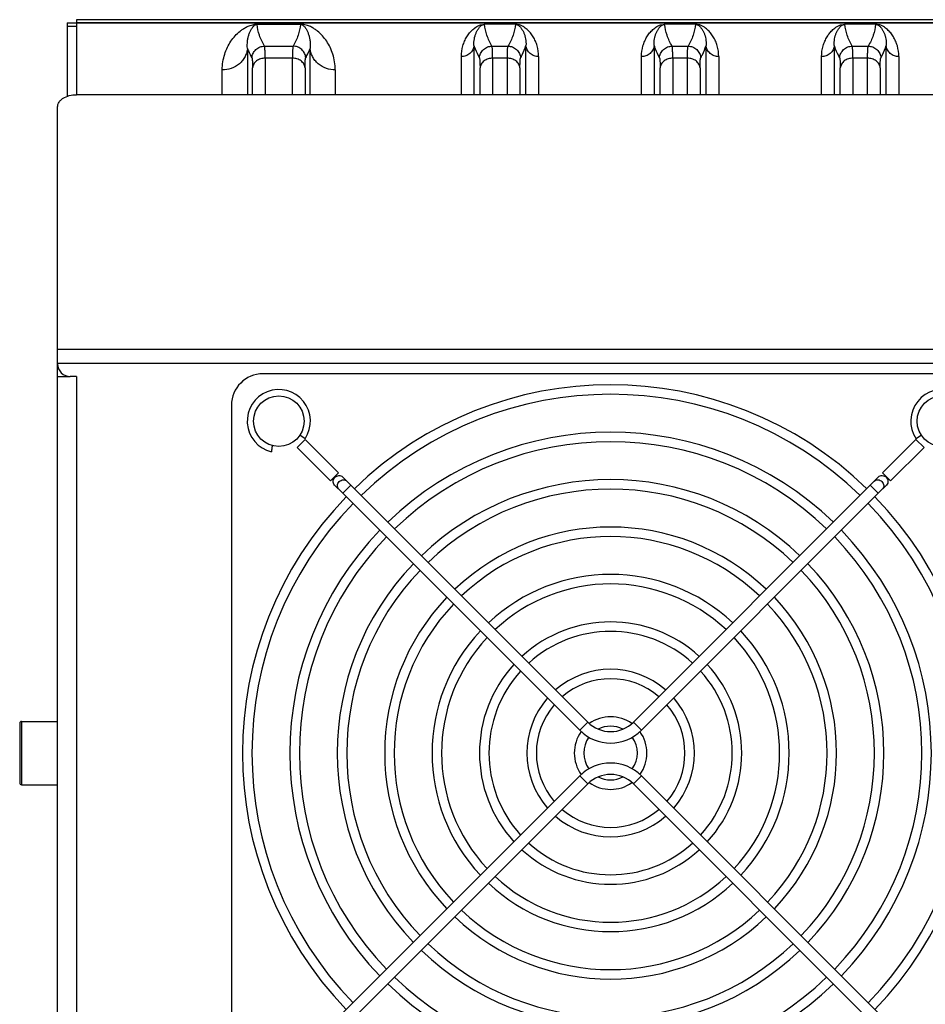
# Model space of a CAD drawing. Extents: x -849 to 1181, y 8 to 1248.
# Tile 2 of 33: x -488 to -344, y 247 to 403. Entities that reach past the tile are written whole.
import ezdxf

# ---------------------------------------------------------------- set-up
doc = ezdxf.new("R2010")
doc.units = 0
doc.header["$LTSCALE"] = 65.395
doc.layers.get('0').update_dxf_attribs({"linetype": 'CONTINUOUS'})

msp = doc.modelspace()

# ---------------------------------------------------------------- linework, layer by layer
at = {"color": 6, "linetype": 'CONTINUOUS'}
for p, q in [((-480.23, 402.03), (-480.23, 390.41)), ((-480.23, 402.03), (-478.73, 402.03)), ((-478.73, 402.53), (-478.73, 402.03)), ((-295.23, 402.53), (-478.73, 402.53)), ((-478.73, 402.02), (-478.73, 390.67)), ((-480.23, 401.53), (-478.73, 401.53)), ((-334.47, 390.67), (-478.73, 390.67)), ((-481.73, 348.13), (-481.73, 388.74)), ((-481.73, 226.97), (-481.73, 346.09)), ((-339.23, 346.53), (-449.23, 346.53)), ((-454.23, 341.53), (-454.23, 231.53)), ((-447.91, 334.17), (-448.03, 334.2)), ((-397.84, 291.41), (-435.32, 328.89)), ((-390.63, 291.41), (-353.15, 328.89)), ((-399.11, 290.14), (-436.59, 327.62)), ((-351.88, 327.62), (-389.35, 290.14)), ((-487.43, 291.53), (-481.73, 291.53)), ((-487.73, 291.23), (-487.73, 281.83)), ((-399.11, 282.93), (-436.59, 245.45)), ((-351.88, 245.45), (-389.35, 282.93)), ((-487.43, 281.53), (-481.73, 281.53)), ((-397.84, 281.65), (-435.32, 244.18)), ((-353.15, 244.18), (-390.63, 281.65))]:
    msp.add_line(p, q, dxfattribs=at)
at = {"color": 2, "linetype": 'CONTINUOUS'}
for p, q in [((-478.73, 402.03), (-478.73, 402.02)), ((-309.73, 402.03), (-478.73, 402.03)), ((-478.73, 402.02), (-308.08, 402.02)), ((-481.73, 346.09), (-481.73, 348.13)), ((-481.73, 346.09), (-479.78, 346.09)), ((-480.23, 346.09), (-480.23, 346.16)), ((-478.73, 346.09), (-479.73, 346.09)), ((-442.57, 336.26), (-443.41, 336.81)), ((-345.06, 336.81), (-345.89, 336.26)), ((-443.83, 334.86), (-442.56, 336.13)), ((-438.55, 329.58), (-443.83, 334.86)), ((-442.56, 336.13), (-437.28, 330.85)), ((-351.19, 330.85), (-345.91, 336.13)), ((-344.63, 334.86), (-349.92, 329.58)), ((-345.91, 336.13), (-344.63, 334.86)), ((-437.28, 330.85), (-438.55, 329.58)), ((-436.64, 330.21), (-435.32, 328.89)), ((-353.15, 328.89), (-351.83, 330.21)), ((-349.92, 329.58), (-351.19, 330.85)), ((-436.59, 327.62), (-437.91, 328.93)), ((-350.56, 328.93), (-351.88, 327.62))]:
    msp.add_line(p, q, dxfattribs=at)
at = {"color": 9, "linetype": 'CONTINUOUS'}
for p, q in [((-450.18, 401.82), (-450.18, 401.79)), ((-450.18, 401.82), (-443.29, 401.82)), ((-443.29, 401.79), (-443.29, 401.82)), ((-443.29, 401.79), (-450.18, 401.79)), ((-414.18, 401.81), (-414.18, 401.8)), ((-409.29, 401.81), (-414.18, 401.81)), ((-409.29, 401.8), (-414.18, 401.8)), ((-409.29, 401.81), (-409.29, 401.8)), ((-385.68, 401.81), (-385.68, 401.8)), ((-380.79, 401.81), (-385.68, 401.81)), ((-380.79, 401.8), (-385.68, 401.8)), ((-380.79, 401.81), (-380.79, 401.8)), ((-357.18, 401.81), (-357.18, 401.8)), ((-352.29, 401.81), (-357.18, 401.81)), ((-352.29, 401.8), (-357.18, 401.8)), ((-352.29, 401.81), (-352.29, 401.8)), ((-451.69, 397.97), (-451.69, 390.67)), ((-449, 398.35), (-444.47, 398.35)), ((-441.78, 390.67), (-441.78, 397.97)), ((-415.85, 398.43), (-415.85, 390.67)), ((-413, 398.35), (-410.47, 398.35)), ((-407.62, 390.67), (-407.62, 398.43)), ((-387.35, 398.43), (-387.35, 390.67)), ((-384.5, 398.35), (-381.97, 398.35)), ((-379.12, 390.67), (-379.12, 398.43)), ((-358.85, 398.43), (-358.85, 390.67)), ((-356, 398.35), (-353.47, 398.35)), ((-350.62, 390.67), (-350.62, 398.43)), ((-448.9, 396.44), (-448.9, 390.67)), ((-444.57, 396.44), (-448.9, 396.44)), ((-444.57, 390.67), (-444.57, 396.44)), ((-417.84, 390.67), (-417.84, 396.7)), ((-412.9, 396.44), (-412.9, 390.67)), ((-410.57, 396.44), (-412.9, 396.44)), ((-410.57, 390.67), (-410.57, 396.44)), ((-405.62, 396.7), (-405.62, 390.67)), ((-389.34, 390.67), (-389.34, 396.7)), ((-384.4, 396.44), (-384.4, 390.67)), ((-382.07, 396.44), (-384.4, 396.44)), ((-382.07, 390.67), (-382.07, 396.44)), ((-377.12, 396.7), (-377.12, 390.67)), ((-360.84, 390.67), (-360.84, 396.7)), ((-355.9, 396.44), (-355.9, 390.67)), ((-353.57, 396.44), (-355.9, 396.44)), ((-353.57, 390.67), (-353.57, 396.44)), ((-348.62, 396.7), (-348.62, 390.67)), ((-455.68, 390.67), (-455.68, 394.58)), ((-450.89, 390.67), (-450.89, 394.91)), ((-442.57, 394.91), (-442.57, 390.67)), ((-437.79, 394.58), (-437.79, 390.67)), ((-414.89, 390.67), (-414.89, 394.91)), ((-408.57, 394.91), (-408.57, 390.67)), ((-386.39, 390.67), (-386.39, 394.91)), ((-380.07, 394.91), (-380.07, 390.67)), ((-357.89, 390.67), (-357.89, 394.91)), ((-351.57, 394.91), (-351.57, 390.67)), ((-481.73, 350.43), (-319.23, 350.43)), ((-319.23, 348.13), (-481.73, 348.13)), ((-478.73, 346.09), (-478.73, 226.97)), ((-435.32, 328.89), (-436.59, 327.62)), ((-351.88, 327.62), (-353.15, 328.89)), ((-487.43, 291.53), (-487.43, 281.53)), ((-399.11, 290.14), (-397.84, 291.41)), ((-390.63, 291.41), (-389.35, 290.14)), ((-397.84, 281.65), (-399.11, 282.93)), ((-389.35, 282.93), (-390.63, 281.65))]:
    msp.add_line(p, q, dxfattribs=at)
at = {"color": 6, "linetype": 'CONTINUOUS'}
for centre in [(-446.73, 339.03), (-341.73, 339.03)]:
    msp.add_circle(centre, 4, dxfattribs=at)
for centre, radius, start, end in [((-479.73, 348.09), 2, 180, 270), ((-449.23, 341.53), 5, 90, 180), ((-394.23, 286.53), 58.25, 45.8853, 134.1147), ((-394.23, 286.53), 56.75, 45.9087, 134.0913), ((-394.23, 286.53), 50.75, 46.0162, 133.9838), ((-394.23, 286.53), 49.25, 46.0471, 133.9529), ((-394.23, 286.53), 43.25, 46.1924, 133.8076), ((-394.23, 286.53), 58.25, 135.8854, 224.1147), ((-394.23, 286.53), 41.75, 46.2353, 133.7647), ((-394.23, 286.53), 58.25, 315.8853, 44.1146), ((-394.23, 286.53), 56.75, 135.9088, 224.0913), ((-394.23, 286.53), 56.75, 315.9087, 44.0912), ((-394.23, 286.53), 50.75, 136.0162, 223.9838), ((-394.23, 286.53), 35.75, 46.4427, 133.5573), ((-394.23, 286.53), 50.75, 316.0162, 43.9838), ((-394.23, 286.53), 49.25, 136.0472, 223.9529), ((-394.23, 286.53), 34.25, 46.5059, 133.4941), ((-394.23, 286.53), 49.25, 316.0471, 43.9528), ((-394.23, 286.53), 43.25, 136.1924, 223.8076), ((-394.23, 286.53), 43.25, 316.1924, 43.8076), ((-394.23, 286.53), 41.75, 136.2353, 223.7647), ((-394.23, 286.53), 28.25, 46.8257, 133.1743), ((-394.23, 286.53), 41.75, 316.2353, 43.7647), ((-394.23, 286.53), 26.75, 46.9283, 133.0717), ((-394.23, 286.53), 35.75, 136.4427, 223.5573), ((-394.23, 286.53), 34.25, 136.5059, 223.4941), ((-394.23, 286.53), 34.25, 316.5059, 43.4941), ((-394.23, 286.53), 35.75, 316.4427, 43.5573), ((-394.23, 286.53), 20.75, 47.4862, 132.5138), ((-394.23, 286.53), 28.25, 136.8257, 223.1743), ((-394.23, 286.53), 19.25, 47.6798, 132.3202), ((-394.23, 286.53), 28.25, 316.8257, 43.1743), ((-394.23, 286.53), 26.75, 136.9283, 223.0717), ((-394.23, 286.53), 26.75, 316.9283, 43.0717), ((-394.23, 286.53), 20.75, 137.4862, 222.5138), ((-394.23, 286.53), 19.25, 137.6798, 222.3202), ((-394.23, 286.53), 13.25, 48.8954, 131.1046), ((-394.23, 286.53), 19.25, 317.6798, 42.3202), ((-394.23, 286.53), 20.75, 317.4862, 42.5138), ((-394.23, 286.53), 11.75, 49.3933, 130.6067), ((-394.23, 286.53), 13.25, 138.8954, 221.1046), ((-394.23, 286.53), 13.25, 318.8954, 41.1046), ((-394.23, 286.53), 11.75, 139.3933, 220.6067), ((-394.23, 286.53), 11.75, 319.3933, 40.6067), ((-487.43, 291.23), 0.3, 90, 180), ((-394.23, 295.02), 5.1, 225, 315), ((-394.23, 286.53), 5.75, 54.1231, 125.8769), ((-394.23, 286.53), 5.75, 143.9252, 216.0748), ((-394.23, 295.02), 6.9, 225, 315), ((-394.23, 286.53), 4.25, 62.6444, 117.3556), ((-394.23, 286.53), 5.75, 323.9252, 36.0748), ((-394.23, 286.53), 4.25, 143.9219, 216.0781), ((-394.23, 286.53), 4.25, 323.9219, 36.0781), ((-394.23, 278.05), 6.9, 45, 135), ((-394.23, 278.05), 5.1, 45, 135), ((-394.23, 286.53), 4.25, 242.6444, 297.3556), ((-487.43, 281.83), 0.3, 180, 270), ((-394.23, 286.53), 5.75, 234.1231, 305.8769), ((-394.23, 286.53), 11.75, 229.3933, 310.6067), ((-394.23, 286.53), 13.25, 228.8954, 311.1046), ((-394.23, 286.53), 20.75, 227.4862, 312.5138), ((-394.23, 286.53), 19.25, 227.6798, 312.3202), ((-394.23, 286.53), 26.75, 226.9283, 313.0717), ((-394.23, 286.53), 28.25, 226.8257, 313.1743), ((-394.23, 286.53), 34.25, 226.5059, 313.4941), ((-394.23, 286.53), 35.75, 226.4427, 313.5573), ((-394.23, 286.53), 41.75, 226.2353, 313.7647), ((-394.23, 286.53), 43.25, 226.1924, 313.8076), ((-394.23, 286.53), 49.25, 226.0471, 313.9529), ((-394.23, 286.53), 50.75, 226.0162, 313.9838)]:
    msp.add_arc(centre, radius, start, end, dxfattribs=at)
at = {"color": 2, "linetype": 'CONTINUOUS'}
for centre, radius, start, end in [((-446.73, 339.03), 5, 326.3077, 256.4239), ((-341.73, 339.03), 5, 283.5761, 213.6923), ((-408.84, 329.96), 39.28, 172.3798, 172.5286)]:
    msp.add_arc(centre, radius, start, end, dxfattribs=at)
at = {"color": 9, "linetype": 'CONTINUOUS'}
for points, knots in [([(-455.68, 394.58), (-455.68, 395.02), (-455.61, 395.86), (-455.32, 397.07), (-454.89, 398.16), (-454.33, 399.13), (-453.66, 400), (-453, 400.63), (-452.4, 401.07), (-451.88, 401.38), (-451.36, 401.61), (-450.78, 401.78), (-450.41, 401.82), (-450.18, 401.82)], [0, 0, 0, 0, 0.131706, 0.255219, 0.372417, 0.484901, 0.594375, 0.703423, 0.759473, 0.818726, 0.886643, 0.930283, 1, 1, 1, 1]), ([(-437.79, 394.58), (-437.79, 395.02), (-437.86, 395.86), (-438.14, 397.07), (-438.57, 398.16), (-439.13, 399.13), (-439.81, 400), (-440.47, 400.63), (-441.07, 401.07), (-441.59, 401.38), (-442.11, 401.61), (-442.68, 401.78), (-443.06, 401.82), (-443.29, 401.82)], [0, 0, 0, 0, 0.131706, 0.255219, 0.372417, 0.484901, 0.594375, 0.703423, 0.759473, 0.818726, 0.886642, 0.930283, 1, 1, 1, 1]), ([(-451.69, 397.97), (-451.73, 398.37), (-451.73, 398.95), (-451.6, 399.69), (-451.46, 400.2), (-451.28, 400.66), (-451.08, 401.02), (-450.9, 401.29), (-450.77, 401.45), (-450.66, 401.57), (-450.55, 401.66), (-450.4, 401.75), (-450.26, 401.79), (-450.18, 401.79)], [0, 0, 0, 0, 0.271763, 0.396433, 0.514966, 0.628429, 0.738322, 0.792881, 0.848411, 0.877349, 0.90819, 0.943742, 1, 1, 1, 1]), ([(-449, 398.35), (-449.32, 398.89), (-449.84, 400), (-450.12, 401.21), (-450.18, 401.79)], [0, 0, 0, 0, 0.518002, 1, 1, 1, 1]), ([(-443.29, 401.79), (-443.35, 401.21), (-443.62, 400), (-444.15, 398.89), (-444.47, 398.35)], [0, 0, 0, 0, 0.482115, 1, 1, 1, 1]), ([(-443.29, 401.79), (-443.2, 401.79), (-443.07, 401.75), (-442.92, 401.66), (-442.81, 401.57), (-442.69, 401.45), (-442.56, 401.29), (-442.38, 401.02), (-442.19, 400.66), (-442.01, 400.2), (-441.87, 399.69), (-441.74, 398.95), (-441.74, 398.37), (-441.78, 397.97)], [0, 0, 0, 0, 0.056218, 0.091766, 0.122606, 0.151544, 0.207077, 0.261639, 0.371538, 0.485008, 0.603547, 0.728224, 1, 1, 1, 1]), ([(-417.84, 396.7), (-417.84, 397.27), (-417.73, 398.11), (-417.35, 399.14), (-417, 399.83), (-416.57, 400.44), (-416.14, 400.9), (-415.74, 401.23), (-415.39, 401.46), (-415.03, 401.64), (-414.62, 401.77), (-414.35, 401.81), (-414.18, 401.81)], [0, 0, 0, 0, 0.250049, 0.365921, 0.477483, 0.58639, 0.69532, 0.75159, 0.811397, 0.88052, 0.925384, 1, 1, 1, 1]), ([(-415.85, 398.43), (-415.87, 398.78), (-415.84, 399.3), (-415.69, 399.95), (-415.54, 400.4), (-415.34, 400.81), (-415.14, 401.12), (-414.95, 401.36), (-414.79, 401.53), (-414.62, 401.66), (-414.41, 401.76), (-414.27, 401.79), (-414.18, 401.8)], [0, 0, 0, 0, 0.261235, 0.382013, 0.497592, 0.609173, 0.718644, 0.773859, 0.831068, 0.894539, 0.933895, 1, 1, 1, 1]), ([(-413, 398.35), (-413.32, 398.89), (-413.84, 400.01), (-414.12, 401.21), (-414.18, 401.8)], [0, 0, 0, 0, 0.517956, 1, 1, 1, 1]), ([(-409.29, 401.8), (-409.35, 401.21), (-409.62, 400.01), (-410.15, 398.89), (-410.47, 398.35)], [0, 0, 0, 0, 0.482029, 1, 1, 1, 1]), ([(-405.62, 396.7), (-405.62, 397.27), (-405.74, 398.11), (-406.11, 399.14), (-406.47, 399.83), (-406.9, 400.44), (-407.33, 400.9), (-407.73, 401.23), (-408.08, 401.46), (-408.43, 401.64), (-408.85, 401.77), (-409.12, 401.81), (-409.29, 401.81)], [0, 0, 0, 0, 0.250049, 0.365921, 0.477483, 0.58639, 0.69532, 0.75159, 0.811397, 0.88052, 0.925384, 1, 1, 1, 1]), ([(-409.29, 401.8), (-409.2, 401.79), (-409.05, 401.76), (-408.85, 401.66), (-408.68, 401.53), (-408.51, 401.36), (-408.33, 401.12), (-408.13, 400.81), (-407.93, 400.4), (-407.78, 399.95), (-407.63, 399.3), (-407.6, 398.78), (-407.62, 398.43)], [0, 0, 0, 0, 0.066115, 0.105473, 0.168944, 0.226153, 0.281367, 0.390836, 0.502416, 0.617993, 0.738769, 1, 1, 1, 1]), ([(-389.34, 396.7), (-389.34, 397.27), (-389.23, 398.11), (-388.85, 399.14), (-388.5, 399.83), (-388.07, 400.44), (-387.64, 400.9), (-387.24, 401.23), (-386.89, 401.46), (-386.53, 401.64), (-386.12, 401.77), (-385.85, 401.81), (-385.68, 401.81)], [0, 0, 0, 0, 0.250049, 0.365921, 0.477483, 0.58639, 0.69532, 0.75159, 0.811397, 0.88052, 0.925384, 1, 1, 1, 1]), ([(-387.35, 398.43), (-387.37, 398.78), (-387.34, 399.3), (-387.19, 399.95), (-387.04, 400.4), (-386.84, 400.81), (-386.64, 401.12), (-386.45, 401.36), (-386.29, 401.53), (-386.12, 401.66), (-385.91, 401.76), (-385.77, 401.79), (-385.68, 401.8)], [0, 0, 0, 0, 0.261234, 0.38201, 0.497589, 0.60917, 0.71864, 0.773855, 0.831064, 0.894535, 0.933892, 1, 1, 1, 1]), ([(-384.5, 398.35), (-384.82, 398.89), (-385.34, 400.01), (-385.62, 401.21), (-385.68, 401.8)], [0, 0, 0, 0, 0.51796, 1, 1, 1, 1]), ([(-380.79, 401.8), (-380.85, 401.21), (-381.12, 400.01), (-381.65, 398.89), (-381.97, 398.35)], [0, 0, 0, 0, 0.482026, 1, 1, 1, 1]), ([(-377.12, 396.7), (-377.12, 397.27), (-377.24, 398.11), (-377.61, 399.14), (-377.97, 399.83), (-378.4, 400.44), (-378.83, 400.9), (-379.23, 401.23), (-379.58, 401.46), (-379.93, 401.64), (-380.35, 401.77), (-380.62, 401.81), (-380.79, 401.81)], [0, 0, 0, 0, 0.250049, 0.365921, 0.477483, 0.58639, 0.69532, 0.75159, 0.811397, 0.88052, 0.925384, 1, 1, 1, 1]), ([(-380.79, 401.8), (-380.7, 401.79), (-380.55, 401.76), (-380.35, 401.66), (-380.18, 401.53), (-380.01, 401.36), (-379.83, 401.12), (-379.63, 400.81), (-379.43, 400.4), (-379.28, 399.95), (-379.13, 399.3), (-379.1, 398.78), (-379.12, 398.43)], [0, 0, 0, 0, 0.066117, 0.105475, 0.168947, 0.226155, 0.28137, 0.390838, 0.502417, 0.617994, 0.73877, 1, 1, 1, 1]), ([(-360.84, 396.7), (-360.84, 397.27), (-360.73, 398.11), (-360.35, 399.14), (-360, 399.83), (-359.57, 400.44), (-359.14, 400.9), (-358.74, 401.23), (-358.39, 401.46), (-358.03, 401.64), (-357.62, 401.77), (-357.35, 401.81), (-357.18, 401.81)], [0, 0, 0, 0, 0.250049, 0.365921, 0.477483, 0.586391, 0.69532, 0.75159, 0.811397, 0.88052, 0.925384, 1, 1, 1, 1]), ([(-358.85, 398.43), (-358.87, 398.78), (-358.84, 399.3), (-358.69, 399.95), (-358.54, 400.4), (-358.34, 400.81), (-358.14, 401.12), (-357.95, 401.36), (-357.79, 401.53), (-357.62, 401.66), (-357.41, 401.76), (-357.27, 401.79), (-357.18, 401.8)], [0, 0, 0, 0, 0.261236, 0.382014, 0.497594, 0.609175, 0.718646, 0.773861, 0.83107, 0.894541, 0.933897, 1, 1, 1, 1]), ([(-356, 398.35), (-356.32, 398.89), (-356.84, 400.01), (-357.12, 401.21), (-357.18, 401.8)], [0, 0, 0, 0, 0.517953, 1, 1, 1, 1]), ([(-352.29, 401.8), (-352.35, 401.21), (-352.62, 400.01), (-353.15, 398.89), (-353.47, 398.35)], [0, 0, 0, 0, 0.482034, 1, 1, 1, 1]), ([(-348.62, 396.7), (-348.62, 397.27), (-348.74, 398.11), (-349.11, 399.14), (-349.47, 399.83), (-349.9, 400.44), (-350.33, 400.9), (-350.73, 401.23), (-351.08, 401.46), (-351.43, 401.64), (-351.85, 401.77), (-352.12, 401.81), (-352.29, 401.81)], [0, 0, 0, 0, 0.250049, 0.365921, 0.477483, 0.58639, 0.69532, 0.751589, 0.811397, 0.88052, 0.925384, 1, 1, 1, 1]), ([(-352.29, 401.8), (-352.2, 401.79), (-352.05, 401.76), (-351.85, 401.66), (-351.68, 401.53), (-351.51, 401.36), (-351.33, 401.12), (-351.13, 400.81), (-350.93, 400.4), (-350.78, 399.95), (-350.63, 399.3), (-350.6, 398.78), (-350.62, 398.43)], [0, 0, 0, 0, 0.066112, 0.105469, 0.168941, 0.226149, 0.281364, 0.390834, 0.502413, 0.617991, 0.738768, 1, 1, 1, 1]), ([(-451.69, 397.97), (-451.71, 397.76), (-451.8, 397.32), (-452.05, 396.68), (-452.44, 396.07), (-453.13, 395.36), (-454.22, 394.74), (-455.2, 394.58), (-455.68, 394.58)], [0, 0, 0, 0, 0.113277, 0.233434, 0.359423, 0.489561, 0.751588, 1, 1, 1, 1]), ([(-451.69, 397.97), (-451.64, 397.85), (-451.44, 397.35), (-451.2, 396.86), (-450.99, 396.5)], [0, 0, 0, 0, 0.243523, 1, 1, 1, 1]), ([(-450.99, 396.5), (-450.98, 396.74), (-450.85, 397.23), (-450.39, 397.85), (-449.74, 398.25), (-449.24, 398.35), (-449, 398.35)], [0, 0, 0, 0, 0.240839, 0.499771, 0.758844, 1, 1, 1, 1]), ([(-448.9, 396.44), (-448.9, 396.69), (-448.9, 397.04), (-448.91, 397.48), (-448.92, 397.74), (-448.94, 397.96), (-448.95, 398.13), (-448.97, 398.26), (-448.99, 398.32), (-449, 398.35)], [0, 0, 0, 0, 0.389012, 0.550013, 0.687833, 0.801974, 0.892079, 0.957993, 1, 1, 1, 1]), ([(-444.46, 398.35), (-444.48, 398.32), (-444.49, 398.26), (-444.51, 398.13), (-444.53, 397.96), (-444.54, 397.74), (-444.55, 397.48), (-444.56, 397.04), (-444.57, 396.69), (-444.57, 396.44)], [0, 0, 0, 0, 0.042007, 0.10792, 0.198026, 0.312166, 0.449987, 0.610988, 1, 1, 1, 1]), ([(-442.47, 396.5), (-442.49, 396.74), (-442.62, 397.23), (-443.07, 397.85), (-443.73, 398.26), (-444.23, 398.35), (-444.47, 398.35)], [0, 0, 0, 0, 0.240873, 0.499841, 0.758911, 1, 1, 1, 1]), ([(-442.47, 396.5), (-442.4, 396.62), (-442.15, 397.1), (-441.92, 397.6), (-441.78, 397.97)], [0, 0, 0, 0, 0.256739, 1, 1, 1, 1]), ([(-437.79, 394.58), (-438.26, 394.58), (-439.24, 394.74), (-440.33, 395.36), (-441.02, 396.07), (-441.42, 396.68), (-441.67, 397.32), (-441.76, 397.76), (-441.78, 397.97)], [0, 0, 0, 0, 0.248412, 0.510439, 0.640577, 0.766566, 0.886723, 1, 1, 1, 1]), ([(-415.85, 398.43), (-415.87, 398.2), (-416.01, 397.74), (-416.46, 397.16), (-417.12, 396.78), (-417.61, 396.7), (-417.84, 396.7)], [0, 0, 0, 0, 0.235074, 0.491405, 0.753029, 1, 1, 1, 1]), ([(-415.85, 398.43), (-415.8, 398.27), (-415.56, 397.6), (-415.26, 396.97), (-414.99, 396.5)], [0, 0, 0, 0, 0.241718, 1, 1, 1, 1]), ([(-414.99, 396.5), (-414.98, 396.74), (-414.85, 397.23), (-414.39, 397.85), (-413.74, 398.25), (-413.24, 398.35), (-413, 398.35)], [0, 0, 0, 0, 0.240839, 0.499771, 0.758844, 1, 1, 1, 1]), ([(-412.9, 396.44), (-412.9, 396.69), (-412.9, 397.04), (-412.91, 397.48), (-412.92, 397.74), (-412.94, 397.96), (-412.95, 398.13), (-412.97, 398.26), (-412.99, 398.32), (-413, 398.35)], [0, 0, 0, 0, 0.389012, 0.550013, 0.687833, 0.801974, 0.892079, 0.957993, 1, 1, 1, 1]), ([(-410.57, 396.44), (-410.57, 396.69), (-410.56, 397.04), (-410.55, 397.48), (-410.54, 397.74), (-410.53, 397.96), (-410.51, 398.13), (-410.49, 398.26), (-410.48, 398.32), (-410.46, 398.35)], [0, 0, 0, 0, 0.389012, 0.550013, 0.687833, 0.801974, 0.892079, 0.957993, 1, 1, 1, 1]), ([(-410.46, 398.35), (-410.23, 398.35), (-409.73, 398.25), (-409.07, 397.85), (-408.62, 397.23), (-408.49, 396.74), (-408.47, 396.5)], [0, 0, 0, 0, 0.241156, 0.500229, 0.759161, 1, 1, 1, 1]), ([(-408.47, 396.5), (-408.38, 396.66), (-408.05, 397.28), (-407.77, 397.93), (-407.62, 398.43)], [0, 0, 0, 0, 0.258854, 1, 1, 1, 1]), ([(-405.62, 396.7), (-405.86, 396.7), (-406.35, 396.78), (-407, 397.16), (-407.46, 397.74), (-407.6, 398.2), (-407.62, 398.43)], [0, 0, 0, 0, 0.246971, 0.508595, 0.764926, 1, 1, 1, 1]), ([(-387.35, 398.43), (-387.37, 398.2), (-387.51, 397.74), (-387.96, 397.16), (-388.62, 396.78), (-389.11, 396.7), (-389.34, 396.7)], [0, 0, 0, 0, 0.235074, 0.491405, 0.753029, 1, 1, 1, 1]), ([(-387.35, 398.43), (-387.3, 398.27), (-387.06, 397.6), (-386.76, 396.97), (-386.49, 396.5)], [0, 0, 0, 0, 0.241733, 1, 1, 1, 1]), ([(-386.49, 396.5), (-386.48, 396.74), (-386.35, 397.23), (-385.89, 397.85), (-385.24, 398.25), (-384.74, 398.35), (-384.5, 398.35)], [0, 0, 0, 0, 0.240839, 0.499771, 0.758844, 1, 1, 1, 1]), ([(-384.4, 396.44), (-384.4, 396.69), (-384.4, 397.04), (-384.41, 397.48), (-384.42, 397.74), (-384.44, 397.96), (-384.45, 398.13), (-384.47, 398.26), (-384.49, 398.32), (-384.5, 398.35)], [0, 0, 0, 0, 0.389012, 0.550013, 0.687833, 0.801974, 0.892079, 0.957993, 1, 1, 1, 1]), ([(-382.07, 396.44), (-382.07, 396.69), (-382.06, 397.04), (-382.05, 397.48), (-382.04, 397.74), (-382.03, 397.96), (-382.01, 398.13), (-381.99, 398.26), (-381.98, 398.32), (-381.96, 398.35)], [0, 0, 0, 0, 0.389012, 0.550013, 0.687833, 0.801974, 0.892079, 0.957993, 1, 1, 1, 1]), ([(-381.96, 398.35), (-381.73, 398.35), (-381.23, 398.25), (-380.57, 397.85), (-380.12, 397.23), (-379.99, 396.74), (-379.97, 396.5)], [0, 0, 0, 0, 0.241156, 0.500229, 0.759161, 1, 1, 1, 1]), ([(-379.97, 396.5), (-379.88, 396.66), (-379.55, 397.28), (-379.27, 397.93), (-379.12, 398.43)], [0, 0, 0, 0, 0.258854, 1, 1, 1, 1]), ([(-377.12, 396.7), (-377.36, 396.7), (-377.85, 396.78), (-378.5, 397.16), (-378.96, 397.74), (-379.1, 398.2), (-379.12, 398.43)], [0, 0, 0, 0, 0.246971, 0.508595, 0.764926, 1, 1, 1, 1]), ([(-358.85, 398.43), (-358.87, 398.2), (-359.01, 397.74), (-359.46, 397.16), (-360.12, 396.78), (-360.61, 396.7), (-360.84, 396.7)], [0, 0, 0, 0, 0.235074, 0.491405, 0.753029, 1, 1, 1, 1]), ([(-358.85, 398.43), (-358.8, 398.27), (-358.56, 397.6), (-358.26, 396.97), (-357.99, 396.5)], [0, 0, 0, 0, 0.241718, 1, 1, 1, 1]), ([(-357.99, 396.5), (-357.98, 396.74), (-357.85, 397.23), (-357.39, 397.85), (-356.74, 398.25), (-356.24, 398.35), (-356, 398.35)], [0, 0, 0, 0, 0.240839, 0.499771, 0.758844, 1, 1, 1, 1]), ([(-355.9, 396.44), (-355.9, 396.69), (-355.9, 397.04), (-355.91, 397.48), (-355.92, 397.74), (-355.94, 397.96), (-355.95, 398.13), (-355.97, 398.26), (-355.99, 398.32), (-356, 398.35)], [0, 0, 0, 0, 0.389012, 0.550013, 0.687833, 0.801974, 0.892079, 0.957993, 1, 1, 1, 1]), ([(-353.57, 396.44), (-353.57, 396.69), (-353.56, 397.04), (-353.55, 397.48), (-353.54, 397.74), (-353.53, 397.96), (-353.51, 398.13), (-353.49, 398.26), (-353.48, 398.32), (-353.46, 398.35)], [0, 0, 0, 0, 0.389012, 0.550013, 0.687833, 0.801974, 0.892079, 0.957993, 1, 1, 1, 1]), ([(-353.46, 398.35), (-353.23, 398.35), (-352.73, 398.25), (-352.07, 397.85), (-351.62, 397.23), (-351.49, 396.74), (-351.47, 396.5)], [0, 0, 0, 0, 0.241156, 0.500229, 0.759161, 1, 1, 1, 1]), ([(-351.47, 396.5), (-351.38, 396.66), (-351.05, 397.28), (-350.77, 397.93), (-350.62, 398.43)], [0, 0, 0, 0, 0.258853, 1, 1, 1, 1]), ([(-348.62, 396.7), (-348.86, 396.7), (-349.35, 396.78), (-350, 397.16), (-350.46, 397.74), (-350.6, 398.2), (-350.62, 398.43)], [0, 0, 0, 0, 0.246971, 0.508595, 0.764926, 1, 1, 1, 1]), ([(-450.99, 396.5), (-450.98, 396.48), (-450.97, 396.43), (-450.95, 396.32), (-450.93, 396.18), (-450.92, 396), (-450.91, 395.78), (-450.9, 395.41), (-450.89, 395.12), (-450.89, 394.91)], [0, 0, 0, 0, 0.042897, 0.109219, 0.199422, 0.313487, 0.451183, 0.611945, 1, 1, 1, 1]), ([(-448.9, 396.44), (-449.14, 396.44), (-449.62, 396.37), (-450.27, 396.05), (-450.73, 395.54), (-450.87, 395.11), (-450.89, 394.91)], [0, 0, 0, 0, 0.259558, 0.527558, 0.778672, 1, 1, 1, 1]), ([(-442.57, 394.91), (-442.59, 395.11), (-442.73, 395.54), (-443.2, 396.05), (-443.85, 396.37), (-444.33, 396.44), (-444.57, 396.44)], [0, 0, 0, 0, 0.221328, 0.472442, 0.740442, 1, 1, 1, 1]), ([(-442.57, 394.91), (-442.57, 395.12), (-442.57, 395.41), (-442.56, 395.78), (-442.55, 396), (-442.54, 396.18), (-442.52, 396.32), (-442.5, 396.43), (-442.48, 396.48), (-442.47, 396.5)], [0, 0, 0, 0, 0.388039, 0.548793, 0.686484, 0.800554, 0.890765, 0.957097, 1, 1, 1, 1]), ([(-414.99, 396.5), (-414.98, 396.48), (-414.97, 396.43), (-414.95, 396.32), (-414.93, 396.18), (-414.92, 396), (-414.91, 395.78), (-414.9, 395.41), (-414.89, 395.12), (-414.89, 394.91)], [0, 0, 0, 0, 0.042888, 0.109203, 0.199402, 0.313466, 0.451163, 0.611929, 1, 1, 1, 1]), ([(-412.9, 396.44), (-413.14, 396.44), (-413.62, 396.37), (-414.27, 396.05), (-414.73, 395.54), (-414.87, 395.11), (-414.89, 394.91)], [0, 0, 0, 0, 0.259558, 0.527558, 0.778672, 1, 1, 1, 1]), ([(-408.57, 394.91), (-408.59, 395.11), (-408.73, 395.54), (-409.2, 396.05), (-409.85, 396.37), (-410.33, 396.44), (-410.57, 396.44)], [0, 0, 0, 0, 0.221328, 0.472442, 0.740442, 1, 1, 1, 1]), ([(-408.57, 394.91), (-408.57, 395.12), (-408.57, 395.41), (-408.56, 395.78), (-408.55, 396), (-408.54, 396.18), (-408.52, 396.32), (-408.5, 396.43), (-408.48, 396.48), (-408.47, 396.5)], [0, 0, 0, 0, 0.388054, 0.548816, 0.686511, 0.800577, 0.89078, 0.957103, 1, 1, 1, 1]), ([(-386.49, 396.5), (-386.48, 396.48), (-386.47, 396.43), (-386.45, 396.32), (-386.43, 396.18), (-386.42, 396), (-386.41, 395.78), (-386.4, 395.41), (-386.39, 395.12), (-386.39, 394.91)], [0, 0, 0, 0, 0.042897, 0.109219, 0.199422, 0.313487, 0.451183, 0.611945, 1, 1, 1, 1]), ([(-384.4, 396.44), (-384.64, 396.44), (-385.12, 396.37), (-385.77, 396.05), (-386.23, 395.54), (-386.37, 395.11), (-386.39, 394.91)], [0, 0, 0, 0, 0.259558, 0.527558, 0.778672, 1, 1, 1, 1]), ([(-380.07, 394.91), (-380.09, 395.11), (-380.23, 395.54), (-380.7, 396.05), (-381.35, 396.37), (-381.83, 396.44), (-382.07, 396.44)], [0, 0, 0, 0, 0.221328, 0.472442, 0.740442, 1, 1, 1, 1]), ([(-380.07, 394.91), (-380.07, 395.12), (-380.07, 395.41), (-380.06, 395.78), (-380.05, 396), (-380.04, 396.18), (-380.02, 396.32), (-380, 396.43), (-379.98, 396.48), (-379.97, 396.5)], [0, 0, 0, 0, 0.388054, 0.548816, 0.686511, 0.800577, 0.89078, 0.957103, 1, 1, 1, 1]), ([(-357.99, 396.5), (-357.98, 396.48), (-357.97, 396.43), (-357.95, 396.32), (-357.93, 396.18), (-357.92, 396), (-357.91, 395.78), (-357.9, 395.41), (-357.89, 395.12), (-357.89, 394.91)], [0, 0, 0, 0, 0.042888, 0.109204, 0.199403, 0.313466, 0.451163, 0.61193, 1, 1, 1, 1]), ([(-355.9, 396.44), (-356.14, 396.44), (-356.62, 396.37), (-357.27, 396.05), (-357.73, 395.54), (-357.87, 395.11), (-357.89, 394.91)], [0, 0, 0, 0, 0.259558, 0.527558, 0.778672, 1, 1, 1, 1]), ([(-351.57, 394.91), (-351.59, 395.11), (-351.73, 395.54), (-352.2, 396.05), (-352.85, 396.37), (-353.33, 396.44), (-353.57, 396.44)], [0, 0, 0, 0, 0.221328, 0.472442, 0.740442, 1, 1, 1, 1]), ([(-351.57, 394.91), (-351.57, 395.12), (-351.57, 395.41), (-351.56, 395.78), (-351.55, 396), (-351.54, 396.18), (-351.52, 396.32), (-351.5, 396.43), (-351.48, 396.48), (-351.47, 396.5)], [0, 0, 0, 0, 0.388054, 0.548816, 0.686511, 0.800577, 0.89078, 0.957103, 1, 1, 1, 1]), ([(-437.23, 328.26), (-437.3, 328.33), (-437.42, 328.52), (-437.47, 328.86), (-437.39, 329.19), (-437.25, 329.39), (-437.17, 329.47)], [0, 0, 0, 0, 0.238455, 0.48383, 0.738672, 1, 1, 1, 1]), ([(-437.17, 329.47), (-437.09, 329.55), (-436.89, 329.69), (-436.56, 329.77), (-436.22, 329.72), (-436.03, 329.6), (-435.96, 329.53)], [0, 0, 0, 0, 0.261328, 0.51617, 0.761545, 1, 1, 1, 1]), ([(-352.51, 329.53), (-352.43, 329.6), (-352.25, 329.72), (-351.91, 329.77), (-351.57, 329.69), (-351.38, 329.55), (-351.3, 329.47)], [0, 0, 0, 0, 0.238455, 0.48383, 0.738672, 1, 1, 1, 1]), ([(-351.3, 329.47), (-351.22, 329.39), (-351.08, 329.19), (-350.99, 328.86), (-351.04, 328.52), (-351.16, 328.33), (-351.24, 328.26)], [0, 0, 0, 0, 0.261328, 0.51617, 0.761545, 1, 1, 1, 1])]:
    msp.add_open_spline(points, degree=3, knots=knots, dxfattribs=at)
at = {"color": 6, "linetype": 'CONTINUOUS'}
msp.add_open_spline([(-481.73, 388.74), (-481.73, 388.87), (-481.69, 389.13), (-481.51, 389.5), (-481.23, 389.84), (-480.71, 390.24), (-479.86, 390.58), (-479.12, 390.67), (-478.73, 390.67)], degree=3, knots=[0, 0, 0, 0, 0.09747, 0.199912, 0.310955, 0.432322, 0.703592, 1, 1, 1, 1], dxfattribs=at)
at = {"color": 2, "linetype": 'CONTINUOUS'}
for points, knots in [([(-447.79, 335.07), (-447.8, 335.01), (-447.82, 334.9), (-447.84, 334.73), (-447.86, 334.58), (-447.87, 334.46), (-447.88, 334.38), (-447.89, 334.33), (-447.89, 334.28), (-447.9, 334.24), (-447.9, 334.21), (-447.9, 334.19), (-447.91, 334.18), (-447.91, 334.18), (-447.91, 334.17), (-447.91, 334.17), (-447.91, 334.17)], [0, 0, 0, 0, 0.194381, 0.381454, 0.55414, 0.705805, 0.77187, 0.830532, 0.881208, 0.923389, 0.956648, 0.980649, 0.989099, 0.995149, 0.998786, 1, 1, 1, 1]), ([(-437.91, 328.93), (-437.98, 329.01), (-438.1, 329.2), (-438.15, 329.53), (-438.07, 329.87), (-437.86, 330.16), (-437.57, 330.37), (-437.23, 330.45), (-436.9, 330.4), (-436.71, 330.28), (-436.64, 330.21)], [0, 0, 0, 0, 0.119227, 0.241915, 0.369336, 0.5, 0.630664, 0.758085, 0.880773, 1, 1, 1, 1]), ([(-351.83, 330.21), (-351.76, 330.28), (-351.57, 330.4), (-351.23, 330.45), (-350.89, 330.37), (-350.6, 330.16), (-350.4, 329.87), (-350.32, 329.53), (-350.36, 329.2), (-350.48, 329.01), (-350.56, 328.93)], [0, 0, 0, 0, 0.119227, 0.241915, 0.369336, 0.5, 0.630664, 0.758085, 0.880773, 1, 1, 1, 1])]:
    msp.add_open_spline(points, degree=3, knots=knots, dxfattribs=at)

doc.saveas('drawing.dxf')
